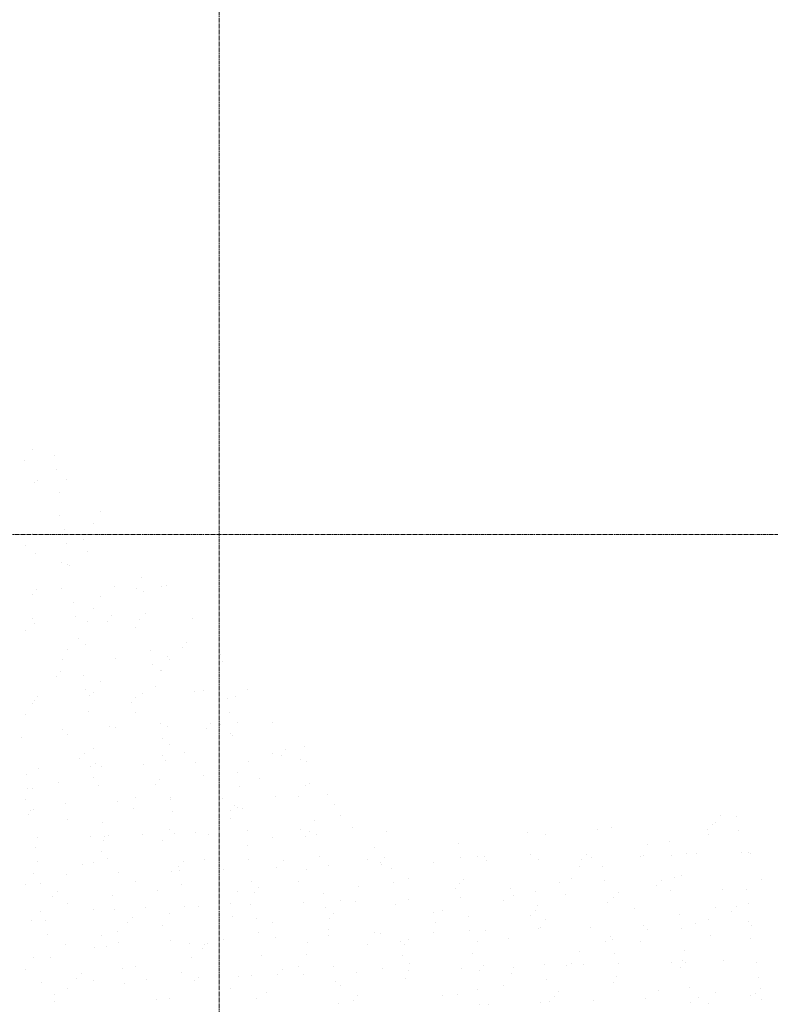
# Model space of a CAD drawing. Header units: centimetres. Extents: x 88729 to 133553, y -16225 to 14174.
# Tile 40 of 106: x 93280 to 93556, y -13541 to -13179. Entities that reach past the tile are written whole.
import ezdxf
from ezdxf.enums import TextEntityAlignment as Align

# ---------------------------------------------------------------- set-up
doc = ezdxf.new("R2010")
doc.units = ezdxf.units.CM
doc.linetypes.add('CENTER2', pattern=[1.125, 0.75, -0.125, 0.125, -0.125])
for name, color, linetype in [('A-OS', 252, 'CENTER2'), ('E_PODKLAD', 7, 'Continuous'), ('mat', 252, 'Continuous'), ('R-MET-IWE', 252, 'Continuous')]:
    doc.layers.add(name, color=color, linetype=linetype)
doc.styles.get("Standard").update_dxf_attribs({"font": 'txt.shx'})

# ---------------------------------------------------------------- blocks, each defined once
blk = doc.blocks.new('A$Ce817dbbb')
at = {"layer": 'A-OS', "color": 252, "lineweight": 9, "ltscale": 2}
for p, q in [((1951.6, -22825.03), (1951.6, -26625.91)), ((-2558.23, -23833.77), (3298.95, -23833.77))]:
    blk.add_line(p, q, dxfattribs=at)
at = {"layer": 'mat', "color": 252, "lineweight": 9}
for p, q in [((1883, -23802.41), (1883, -23802.41)), ((1891.19, -23804.87), (1891.19, -23804.87)), ((1880.31, -23806.63), (1880.31, -23806.63)), ((1891.88, -23810.08), (1891.88, -23810.08)), ((1883.67, -23814.62), (1883.67, -23814.62)), ((1884.98, -23814.13), (1884.98, -23814.13)), ((1895.68, -23813.73), (1895.68, -23813.73)), ((1892.95, -23818.21), (1892.95, -23818.21)), ((1892.92, -23826.68), (1892.92, -23826.68)), ((1908.1, -23825.48), (1908.1, -23825.48)), ((1905.41, -23829.69), (1905.41, -23829.69)), ((1883.05, -23833.55), (1883.05, -23833.55)), ((1894.74, -23831.79), (1894.74, -23831.79)), ((1903.42, -23833.65), (1903.42, -23833.65)), ((1880.37, -23837.77), (1880.37, -23837.77)), ((1895.42, -23837), (1895.42, -23837)), ((1901.73, -23835.5), (1901.73, -23835.5)), ((1884, -23840.8), (1884, -23840.8)), ((1903.27, -23840.17), (1903.27, -23840.17)), ((1893.76, -23844.2), (1893.76, -23844.2)), ((1895.74, -23844.87), (1895.74, -23844.87)), ((1896.49, -23845.13), (1896.49, -23845.13)), ((1922.96, -23849.49), (1922.96, -23849.49)), ((1932.43, -23852.43), (1932.43, -23852.43)), ((1882.95, -23855.99), (1882.95, -23855.99)), ((1884.64, -23854.15), (1884.64, -23854.15)), ((1893.89, -23853.69), (1893.89, -23853.69)), ((1913.16, -23853.06), (1913.16, -23853.06)), ((1921.32, -23853.76), (1921.32, -23853.76)), ((1923.64, -23854.69), (1923.64, -23854.69)), ((1930.51, -23852.76), (1930.51, -23852.76)), ((1898.28, -23858.71), (1898.28, -23858.71)), ((1908.15, -23856.62), (1908.15, -23856.62)), ((1905.47, -23860.83), (1905.47, -23860.83)), ((1924.72, -23862.82), (1924.72, -23862.82)), ((1883.11, -23864.69), (1883.11, -23864.69)), ((1883.88, -23866.38), (1883.88, -23866.38)), ((1898.97, -23863.91), (1898.97, -23863.91)), ((1903.15, -23865.75), (1903.15, -23865.75)), ((1910.51, -23865.56), (1910.51, -23865.56)), ((1912.2, -23863.71), (1912.2, -23863.71)), ((1922.41, -23865.12), (1922.41, -23865.12)), ((1941.68, -23864.49), (1941.68, -23864.49)), ((1880.42, -23868.91), (1880.42, -23868.91)), ((1920.84, -23867.94), (1920.84, -23867.94)), ((1900.04, -23872.04), (1900.04, -23872.04)), ((1939.75, -23873.28), (1939.75, -23873.28)), ((1895.79, -23876.02), (1895.79, -23876.02)), ((1902.54, -23874.26), (1902.54, -23874.26)), ((1926.5, -23876.41), (1926.5, -23876.41)), ((1938.07, -23875.12), (1938.07, -23875.12)), ((1894.23, -23879.86), (1894.23, -23879.86)), ((1913.5, -23879.23), (1913.5, -23879.23)), ((1932.76, -23878.6), (1932.76, -23878.6)), ((1933.25, -23879.68), (1933.25, -23879.68)), ((1952.03, -23877.97), (1952.03, -23877.97)), ((1952.94, -23880.52), (1952.94, -23880.52)), ((1893.41, -23884.21), (1893.41, -23884.21)), ((1927.19, -23881.61), (1927.19, -23881.61)), ((1930.09, -23883.82), (1930.09, -23883.82)), ((1930.56, -23883.9), (1930.56, -23883.9)), ((1891.73, -23886.05), (1891.73, -23886.05)), ((1901.83, -23885.63), (1901.83, -23885.63)), ((1908.21, -23887.76), (1908.21, -23887.76)), ((1902.51, -23890.83), (1902.51, -23890.83)), ((1905.52, -23891.98), (1905.52, -23891.98)), ((1923.39, -23892.13), (1923.39, -23892.13)), ((1928.26, -23889.74), (1928.26, -23889.74)), ((1942.66, -23891.5), (1942.66, -23891.5)), ((1945.93, -23891), (1945.93, -23891)), ((1961.92, -23890.87), (1961.92, -23890.87)), ((1883.75, -23894.75), (1883.75, -23894.75)), ((1884.85, -23893.39), (1884.85, -23893.39)), ((1904.12, -23892.76), (1904.12, -23892.76)), ((1919.28, -23895.62), (1919.28, -23895.62)), ((1920.97, -23893.78), (1920.97, -23893.78)), ((1954.72, -23894.1), (1954.72, -23894.1)), ((1957.65, -23893.39), (1957.65, -23893.39)), ((1883.17, -23895.83), (1883.17, -23895.83)), ((1903.58, -23898.96), (1903.58, -23898.96)), ((1920.89, -23899.08), (1920.89, -23899.08)), ((1955.41, -23899.31), (1955.41, -23899.31)), ((1880.48, -23900.05), (1880.48, -23900.05)), ((1958.35, -23902.75), (1958.35, -23902.75)), ((1971.18, -23902.93), (1971.18, -23902.93)), ((1894.1, -23905.44), (1894.1, -23905.44)), ((1911.31, -23904.32), (1911.31, -23904.32)), ((1913.37, -23904.81), (1913.37, -23904.81)), ((1930.05, -23903.32), (1930.05, -23903.32)), ((1932.64, -23904.18), (1932.64, -23904.18)), ((1946.84, -23905.18), (1946.84, -23905.18)), ((1948.53, -23903.34), (1948.53, -23903.34)), ((1951.91, -23903.56), (1951.91, -23903.56)), ((1878.9, -23908.18), (1878.9, -23908.18)), ((1895.85, -23907.16), (1895.85, -23907.16)), ((1930.73, -23908.53), (1930.73, -23908.53)), ((1955.66, -23906.96), (1955.66, -23906.96)), ((1956.48, -23907.44), (1956.48, -23907.44)), ((1905.37, -23912.54), (1905.37, -23912.54)), ((1933.31, -23910.82), (1933.31, -23910.82)), ((1938.87, -23913.88), (1938.87, -23913.88)), ((1976.09, -23912.91), (1976.09, -23912.91)), ((1982.95, -23911.8), (1982.95, -23911.8)), ((1900.5, -23916.12), (1900.5, -23916.12)), ((1902.19, -23914.27), (1902.19, -23914.27)), ((1930.62, -23915.04), (1930.62, -23915.04)), ((1931.8, -23916.66), (1931.8, -23916.66)), ((1962.26, -23917.04), (1962.26, -23917.04)), ((1971.03, -23914.07), (1971.03, -23914.07)), ((1974.4, -23914.75), (1974.4, -23914.75)), ((1981.53, -23916.41), (1981.53, -23916.41)), ((1983.63, -23917.01), (1983.63, -23917.01)), ((1885.19, -23919.56), (1885.19, -23919.56)), ((1904.45, -23918.93), (1904.45, -23918.93)), ((1906.05, -23917.75), (1906.05, -23917.75)), ((1908.27, -23918.9), (1908.27, -23918.9)), ((1923.72, -23918.3), (1923.72, -23918.3)), ((1942.99, -23917.67), (1942.99, -23917.67)), ((1958.27, -23921.02), (1958.27, -23921.02)), ((1880.69, -23921.76), (1880.69, -23921.76)), ((1905.58, -23923.12), (1905.58, -23923.12)), ((1929.75, -23923.84), (1929.75, -23923.84)), ((1945.99, -23922.15), (1945.99, -23922.15)), ((1966.43, -23923.45), (1966.43, -23923.45)), ((1881.38, -23926.97), (1881.38, -23926.97)), ((1883.22, -23926.98), (1883.22, -23926.98)), ((1892.53, -23924.81), (1892.53, -23924.81)), ((1907.12, -23925.88), (1907.12, -23925.88)), ((1928.06, -23925.68), (1928.06, -23925.68)), ((1958.95, -23926.23), (1958.95, -23926.23)), ((1983.45, -23925.81), (1983.45, -23925.81)), ((1984.7, -23925.14), (1984.7, -23925.14)), ((1880.54, -23931.19), (1880.54, -23931.19)), ((1914.35, -23931.82), (1914.35, -23931.82)), ((1920.95, -23930.22), (1920.95, -23930.22)), ((1933.59, -23930.24), (1933.59, -23930.24)), ((1933.61, -23931.19), (1933.61, -23931.19)), ((1952.88, -23930.56), (1952.88, -23930.56)), ((1972.15, -23929.93), (1972.15, -23929.93)), ((1980.76, -23930.03), (1980.76, -23930.03)), ((1991.42, -23929.3), (1991.42, -23929.3)), ((1882.45, -23935.1), (1882.45, -23935.1)), ((1883.41, -23934.77), (1883.41, -23934.77)), ((1895.08, -23932.45), (1895.08, -23932.45)), ((1920.09, -23934.38), (1920.09, -23934.38)), ((1934.28, -23935.45), (1934.28, -23935.45)), ((1955.62, -23935.25), (1955.62, -23935.25)), ((1957.31, -23933.4), (1957.31, -23933.4)), ((1958.4, -23933.89), (1958.4, -23933.89)), ((1960.02, -23934.36), (1960.02, -23934.36)), ((1993.99, -23933.01), (1993.99, -23933.01)), ((1881.72, -23936.61), (1881.72, -23936.61)), ((1895.91, -23938.3), (1895.91, -23938.3)), ((1955.72, -23938.11), (1955.72, -23938.11)), ((1986.49, -23938.72), (1986.49, -23938.72)), ((1996.13, -23937.13), (1996.13, -23937.13)), ((2135.55, -23936.95), (2135.55, -23936.95)), ((2141.64, -23937.24), (2141.64, -23937.24)), ((1908.91, -23939.46), (1908.91, -23939.46)), ((1933.36, -23941.97), (1933.36, -23941.97)), ((1962.14, -23942.62), (1962.14, -23942.62)), ((1981.4, -23941.99), (1981.4, -23941.99)), ((2000.67, -23941.36), (2000.67, -23941.36)), ((2090.5, -23942.09), (2090.5, -23942.09)), ((2095.44, -23941.21), (2095.44, -23941.21)), ((2130.97, -23942.08), (2130.97, -23942.08)), ((2132.66, -23940.23), (2132.66, -23940.23)), ((2133.8, -23939.64), (2133.8, -23939.64)), ((2142.33, -23942.44), (2142.33, -23942.44)), ((1885.06, -23945.14), (1885.06, -23945.14)), ((1904.33, -23944.51), (1904.33, -23944.51)), ((1909.28, -23946.18), (1909.28, -23946.18)), ((1909.6, -23944.67), (1909.6, -23944.67)), ((1910.97, -23944.33), (1910.97, -23944.33)), ((1923.6, -23943.88), (1923.6, -23943.88)), ((1930.68, -23946.18), (1930.68, -23946.18)), ((1935.35, -23943.58), (1935.35, -23943.58)), ((1942.87, -23943.25), (1942.87, -23943.25)), ((1947.65, -23943.94), (1947.65, -23943.94)), ((1971.09, -23945.21), (1971.09, -23945.21)), ((1983.18, -23944.81), (1983.18, -23944.81)), ((1984.87, -23942.97), (1984.87, -23942.97)), ((1987.18, -23943.92), (1987.18, -23943.92)), ((2012.92, -23942.83), (2012.92, -23942.83)), ((2064.75, -23943.18), (2064.75, -23943.18)), ((2071.31, -23944.05), (2071.31, -23944.05)), ((2131.12, -23943.85), (2131.12, -23943.85)), ((1884.24, -23948.68), (1884.24, -23948.68)), ((1908.32, -23950.04), (1908.32, -23950.04)), ((1961.81, -23947.94), (1961.81, -23947.94)), ((2008.54, -23948.88), (2008.54, -23948.88)), ((2039.39, -23947.2), (2039.39, -23947.2)), ((2108.76, -23947.71), (2108.76, -23947.71)), ((2116.97, -23946.46), (2116.97, -23946.46)), ((1910.67, -23952.8), (1910.67, -23952.8)), ((1946.05, -23953.29), (1946.05, -23953.29)), ((1962.5, -23953.14), (1962.5, -23953.14)), ((1975.2, -23953.51), (1975.2, -23953.51)), ((1988.25, -23952.05), (1988.25, -23952.05)), ((2005.86, -23953.09), (2005.86, -23953.09)), ((2012.42, -23952.53), (2012.42, -23952.53)), ((2040.07, -23952.4), (2040.07, -23952.4)), ((2046.27, -23952.12), (2046.27, -23952.12)), ((2049.1, -23952.14), (2049.1, -23952.14)), ((2049.56, -23953.59), (2049.56, -23953.59)), ((2065.82, -23951.31), (2065.82, -23951.31)), ((2068.83, -23952.96), (2068.83, -23952.96)), ((2084.63, -23953.01), (2084.63, -23953.01)), ((2086.32, -23951.17), (2086.32, -23951.17)), ((2088.09, -23952.33), (2088.09, -23952.33)), ((2106.08, -23951.93), (2106.08, -23951.93)), ((2107.36, -23951.7), (2107.36, -23951.7)), ((2117.65, -23951.66), (2117.65, -23951.66)), ((2123, -23950.78), (2123, -23950.78)), ((2126.63, -23951.07), (2126.63, -23951.07)), ((2143.4, -23950.57), (2143.4, -23950.57)), ((2145.9, -23950.44), (2145.9, -23950.44)), ((2146.49, -23950.96), (2146.49, -23950.96)), ((1884.92, -23953.89), (1884.92, -23953.89)), ((1901.31, -23954.88), (1901.31, -23954.88)), ((1905.64, -23954.26), (1905.64, -23954.26)), ((1936.84, -23955.74), (1936.84, -23955.74)), ((1937.13, -23957.16), (1937.13, -23957.16)), ((1938.53, -23953.9), (1938.53, -23953.9)), ((1953.22, -23956.74), (1953.22, -23956.74)), ((1972.48, -23956.11), (1972.48, -23956.11)), ((1983.5, -23956.95), (1983.5, -23956.95)), ((1991.75, -23955.48), (1991.75, -23955.48)), ((2010.73, -23954.37), (2010.73, -23954.37)), ((2011.02, -23954.85), (2011.02, -23954.85)), ((2014.71, -23956.42), (2014.71, -23956.42)), ((2030.29, -23954.22), (2030.29, -23954.22)), ((2083.72, -23955.79), (2083.72, -23955.79)), ((2092.29, -23955.68), (2092.29, -23955.68)), ((1883.28, -23958.12), (1883.28, -23958.12)), ((1895.41, -23958.63), (1895.41, -23958.63)), ((1914.68, -23958), (1914.68, -23958)), ((1933.95, -23957.37), (1933.95, -23957.37)), ((2021.23, -23960.2), (2021.23, -23960.2)), ((2041.14, -23960.53), (2041.14, -23960.53)), ((2081.04, -23960.01), (2081.04, -23960.01)), ((2092.97, -23960.88), (2092.97, -23960.88)), ((2113.88, -23960.73), (2113.88, -23960.73)), ((2118.72, -23959.79), (2118.72, -23959.79)), ((2121.45, -23959.04), (2121.45, -23959.04)), ((2150.56, -23960.34), (2150.56, -23960.34)), ((1880.59, -23962.33), (1880.59, -23962.33)), ((1885.99, -23962.02), (1885.99, -23962.02)), ((1921.01, -23961.36), (1921.01, -23961.36)), ((1928.87, -23964.44), (1928.87, -23964.44)), ((1937.82, -23962.36), (1937.82, -23962.36)), ((1963.57, -23961.27), (1963.57, -23961.27)), ((1966.08, -23963.46), (1966.08, -23963.46)), ((1980.82, -23961.17), (1980.82, -23961.17)), ((2002.76, -23963.07), (2002.76, -23963.07)), ((2015.4, -23961.62), (2015.4, -23961.62)), ((2038.29, -23963.94), (2038.29, -23963.94)), ((2039.98, -23962.1), (2039.98, -23962.1)), ((2058.68, -23963.87), (2058.68, -23963.87)), ((2076.66, -23961.71), (2076.66, -23961.71)), ((2112.19, -23962.57), (2112.19, -23962.57)), ((2136.52, -23963.96), (2136.52, -23963.96)), ((2145.19, -23964.15), (2145.19, -23964.15)), ((1890.5, -23966.67), (1890.5, -23966.67)), ((1892.19, -23964.83), (1892.19, -23964.83)), ((1912.46, -23966.38), (1912.46, -23966.38)), ((1958.46, -23965.03), (1958.46, -23965.03)), ((1964.4, -23965.31), (1964.4, -23965.31)), ((1990.03, -23965.64), (1990.03, -23965.64)), ((2020.91, -23967.74), (2020.91, -23967.74)), ((2040.18, -23967.11), (2040.18, -23967.11)), ((2056, -23968.08), (2056, -23968.08)), ((2059.45, -23966.48), (2059.45, -23966.48)), ((2067.61, -23964.9), (2067.61, -23964.9)), ((2078.72, -23965.85), (2078.72, -23965.85)), ((2096.41, -23967.11), (2096.41, -23967.11)), ((2097.99, -23965.22), (2097.99, -23965.22)), ((2117.25, -23964.59), (2117.25, -23964.59)), ((1895.96, -23969.44), (1895.96, -23969.44)), ((1905.3, -23971.52), (1905.3, -23971.52)), ((1913.14, -23971.58), (1913.14, -23971.58)), ((1924.57, -23970.89), (1924.57, -23970.89)), ((1938.89, -23970.49), (1938.89, -23970.49)), ((1943.84, -23970.26), (1943.84, -23970.26)), ((1955.77, -23969.25), (1955.77, -23969.25)), ((1963.11, -23969.63), (1963.11, -23969.63)), ((1982.38, -23969), (1982.38, -23969)), ((1990.72, -23970.84), (1990.72, -23970.84)), ((1996.19, -23968.28), (1996.19, -23968.28)), ((2001.64, -23968.37), (2001.64, -23968.37)), ((2016.47, -23969.75), (2016.47, -23969.75)), ((2067.54, -23971.66), (2067.54, -23971.66)), ((2068.3, -23970.1), (2068.3, -23970.1)), ((2094.04, -23969.01), (2094.04, -23969.01)), ((2104.22, -23971.27), (2104.22, -23971.27)), ((2133.86, -23970.78), (2133.86, -23970.78)), ((2141.44, -23970.3), (2141.44, -23970.3)), ((2145.87, -23969.36), (2145.87, -23969.36)), ((1886.04, -23972.15), (1886.04, -23972.15)), ((1919.74, -23974.39), (1919.74, -23974.39)), ((1933.42, -23973.11), (1933.42, -23973.11)), ((1956.42, -23974.01), (1956.42, -23974.01)), ((1965.36, -23974.86), (1965.36, -23974.86)), ((1991.95, -23974.87), (1991.95, -23974.87)), ((1993.64, -23973.03), (1993.64, -23973.03)), ((2030.32, -23972.64), (2030.32, -23972.64)), ((2033.64, -23971.94), (2033.64, -23971.94)), ((2042.93, -23974.12), (2042.93, -23974.12)), ((2065.85, -23973.5), (2065.85, -23973.5)), ((2071.36, -23975.19), (2071.36, -23975.19)), ((2120.51, -23973.37), (2120.51, -23973.37)), ((2131.17, -23975), (2131.17, -23975)), ((2139.75, -23972.14), (2139.75, -23972.14)), ((1882.53, -23975.37), (1882.53, -23975.37)), ((1887.78, -23975.6), (1887.78, -23975.6)), ((1918.06, -23976.24), (1918.06, -23976.24)), ((1930.73, -23977.32), (1930.73, -23977.32)), ((1971.14, -23976.35), (1971.14, -23976.35)), ((1991.79, -23978.97), (1991.79, -23978.97)), ((2030.95, -23976.16), (2030.95, -23976.16)), ((2068.7, -23978.54), (2068.7, -23978.54)), ((2069.37, -23978.23), (2069.37, -23978.23)), ((2087.97, -23977.91), (2087.97, -23977.91)), ((2107.24, -23977.28), (2107.24, -23977.28)), ((2108.82, -23978.86), (2108.82, -23978.86)), ((2121.19, -23978.58), (2121.19, -23978.58)), ((2126.51, -23976.65), (2126.51, -23976.65)), ((2145.78, -23976.02), (2145.78, -23976.02)), ((2146.94, -23977.49), (2146.94, -23977.49)), ((1888.46, -23980.8), (1888.46, -23980.8)), ((1908.38, -23981.18), (1908.38, -23981.18)), ((1914.21, -23979.71), (1914.21, -23979.71)), ((1953.09, -23982.32), (1953.09, -23982.32)), ((1966.04, -23980.06), (1966.04, -23980.06)), ((1972.36, -23981.69), (1972.36, -23981.69)), ((1991.63, -23981.06), (1991.63, -23981.06)), ((2008.6, -23980.02), (2008.6, -23980.02)), ((2010.9, -23980.43), (2010.9, -23980.43)), ((2030.17, -23979.8), (2030.17, -23979.8)), ((2043.62, -23979.32), (2043.62, -23979.32)), ((2049.43, -23979.17), (2049.43, -23979.17)), ((2057.88, -23982.2), (2057.88, -23982.2)), ((2095.1, -23981.23), (2095.1, -23981.23)), ((2131.78, -23980.84), (2131.78, -23980.84)), ((2146.54, -23982.1), (2146.54, -23982.1)), ((1895.29, -23984.21), (1895.29, -23984.21)), ((1905.69, -23985.4), (1905.69, -23985.4)), ((1910.08, -23984.94), (1910.08, -23984.94)), ((1914.56, -23983.58), (1914.56, -23983.58)), ((1933.83, -23982.95), (1933.83, -23982.95)), ((1940.68, -23984.08), (1940.68, -23984.08)), ((1945.61, -23985.8), (1945.61, -23985.8)), ((1946.1, -23984.43), (1946.1, -23984.43)), ((1947.3, -23983.96), (1947.3, -23983.96)), ((1983.98, -23983.57), (1983.98, -23983.57)), ((2005.91, -23984.24), (2005.91, -23984.24)), ((2018.26, -23983.34), (2018.26, -23983.34)), ((2019.51, -23984.44), (2019.51, -23984.44)), ((2021.2, -23982.59), (2021.2, -23982.59)), ((2046.32, -23983.26), (2046.32, -23983.26)), ((2093.41, -23983.07), (2093.41, -23983.07)), ((2095.83, -23982.59), (2095.83, -23982.59)), ((2106.13, -23983.07), (2106.13, -23983.07)), ((1883.34, -23989.26), (1883.34, -23989.26)), ((1889.53, -23988.93), (1889.53, -23988.93)), ((1941.36, -23989.28), (1941.36, -23989.28)), ((1967.11, -23988.19), (1967.11, -23988.19)), ((1983.56, -23988.1), (1983.56, -23988.1)), ((2018.94, -23988.54), (2018.94, -23988.54)), ((2044.69, -23987.45), (2044.69, -23987.45)), ((2083.78, -23986.93), (2083.78, -23986.93)), ((2096.52, -23987.8), (2096.52, -23987.8)), ((2122.27, -23986.71), (2122.27, -23986.71)), ((1916, -23993.3), (1916, -23993.3)), ((1921.06, -23992.5), (1921.06, -23992.5)), ((1980.87, -23992.31), (1980.87, -23992.31)), ((1993.58, -23992.56), (1993.58, -23992.56)), ((2011.54, -23993.14), (2011.54, -23993.14)), ((2021.28, -23991.34), (2021.28, -23991.34)), ((2040.52, -23993.29), (2040.52, -23993.29)), ((2048.76, -23992.16), (2048.76, -23992.16)), ((2059.78, -23992.66), (2059.78, -23992.66)), ((2071.15, -23991.81), (2071.15, -23991.81)), ((2079.05, -23992.03), (2079.05, -23992.03)), ((2081.09, -23991.15), (2081.09, -23991.15)), ((2085.44, -23991.77), (2085.44, -23991.77)), ((2098.32, -23991.4), (2098.32, -23991.4)), ((2117.59, -23990.77), (2117.59, -23990.77)), ((2120.97, -23992.63), (2120.97, -23992.63)), ((2121.5, -23990.18), (2121.5, -23990.18)), ((2122.66, -23990.79), (2122.66, -23990.79)), ((2136.86, -23990.14), (2136.86, -23990.14)), ((2148.73, -23991.07), (2148.73, -23991.07)), ((1880.65, -23993.48), (1880.65, -23993.48)), ((1899.27, -23996.73), (1899.27, -23996.73)), ((1900.96, -23994.89), (1900.96, -23994.89)), ((1937.64, -23994.5), (1937.64, -23994.5)), ((1944.17, -23996.44), (1944.17, -23996.44)), ((1958.52, -23996.17), (1958.52, -23996.17)), ((1963.44, -23995.81), (1963.44, -23995.81)), ((1973.17, -23995.37), (1973.17, -23995.37)), ((1974.86, -23993.52), (1974.86, -23993.52)), ((1982.71, -23995.18), (1982.71, -23995.18)), ((2001.98, -23994.55), (2001.98, -23994.55)), ((2020.01, -23996.67), (2020.01, -23996.67)), ((2021.25, -23993.92), (2021.25, -23993.92)), ((2047.07, -23994), (2047.07, -23994)), ((2058.74, -23995.01), (2058.74, -23995.01)), ((2071.84, -23997.02), (2071.84, -23997.02)), ((2097.59, -23995.93), (2097.59, -23995.93)), ((2149.42, -23996.28), (2149.42, -23996.28)), ((1886.37, -23998.33), (1886.37, -23998.33)), ((1896.02, -24000.58), (1896.02, -24000.58)), ((1905.64, -23997.7), (1905.64, -23997.7)), ((1916.69, -23998.5), (1916.69, -23998.5)), ((1924.91, -23997.07), (1924.91, -23997.07)), ((1942.43, -23997.41), (1942.43, -23997.41)), ((1955.83, -24000.39), (1955.83, -24000.39)), ((1994.26, -23997.76), (1994.26, -23997.76)), ((1996.24, -23999.42), (1996.24, -23999.42)), ((2056.05, -23999.22), (2056.05, -23999.22)), ((2096.46, -23998.25), (2096.46, -23998.25)), ((2124.05, -24000.29), (2124.05, -24000.29)), ((2150.21, -24000.36), (2150.21, -24000.36)), ((1891.32, -24002.52), (1891.32, -24002.52)), ((1933.48, -24004.25), (1933.48, -24004.25)), ((1965.2, -24004.07), (1965.2, -24004.07)), ((1968.9, -24001.78), (1968.9, -24001.78)), ((2002.42, -24003.09), (2002.42, -24003.09)), ((2033.7, -24003.08), (2033.7, -24003.08)), ((2039.1, -24002.7), (2039.1, -24002.7)), ((2046.48, -24001.03), (2046.48, -24001.03)), ((2074.63, -24003.57), (2074.63, -24003.57)), ((2076.32, -24001.72), (2076.32, -24001.72)), ((2113, -24001.33), (2113, -24001.33)), ((2127.48, -24003.66), (2127.48, -24003.66)), ((2133.92, -24001.92), (2133.92, -24001.92)), ((2146.75, -24003.03), (2146.75, -24003.03)), ((2148.53, -24002.2), (2148.53, -24002.2)), ((1891.3, -24005.43), (1891.3, -24005.43)), ((1928.52, -24004.46), (1928.52, -24004.46)), ((1995.33, -24005.89), (1995.33, -24005.89)), ((2000.73, -24004.93), (2000.73, -24004.93)), ((2047.16, -24006.24), (2047.16, -24006.24)), ((2050.41, -24006.18), (2050.41, -24006.18)), ((2069.68, -24005.55), (2069.68, -24005.55)), ((2072.91, -24005.15), (2072.91, -24005.15)), ((2088.94, -24004.92), (2088.94, -24004.92)), ((2108.21, -24004.29), (2108.21, -24004.29)), ((2124.74, -24005.5), (2124.74, -24005.5)), ((2131.23, -24006.14), (2131.23, -24006.14)), ((2150.49, -24004.41), (2150.49, -24004.41))]:
    blk.add_line(p, q, dxfattribs=at)
at = {"layer": 'R-MET-IWE', "color": 252, "lineweight": 9, "width": 0.75}
for tag, rotation, p in [('0-', 90, (-1139.05, -4143.61)), ('0-', 90, (-1113.05, -4143.61)), ('0-', 90, (-1087.05, -4143.61)), ('2-', 90, (-796.05, -4143.61)), ('2-', 90, (-505.05, -4143.61)), ('0-', 90, (-480.05, -4143.61)), ('0-', 90, (-456.05, -4143.61)), ('2-', 90, (-166.05, -4143.61)), ('2-', 90, (-625.66, -4833.61)), ('2-', 90, (-599.66, -4833.61)), ('2-', 90, (-573.66, -4833.61)), ('0-', 180, (-2169.64, -4848.47)), ('0-', 180, (-2169.64, -4873.47)), ('0-', 180, (-2169.64, -4899.47)), ('-2', 90, (-1661.47, -4961.65)), ('-2', 90, (-1636.47, -4961.65)), ('0-', 270, (-1489.78, -4968.06)), ('0-', 270, (-1464.78, -4968.06)), ('0-', 270, (-1439.78, -4968.06)), ('0-', 270, (-1364.78, -4968.06)), ('0-', 270, (-1339.78, -4968.06)), ('0-', 270, (-1314.78, -4968.06)), ('0-', 270, (328.22, -4968.06)), ('0-', 270, (354.22, -4968.06)), ('0-', 270, (1256.22, -4968.06)), ('0-', 270, (1282.22, -4968.06)), ('0-', 90, (-513.05, -5496.61)), ('0-', 90, (-487.05, -5496.61)), ('K.S.-', 90, (-487.05, -5766.11)), ('0-', 90, (-513.05, -5766.11)), ('1-', 90, (-539.05, -6114.61)), ('0-', 90, (-513.05, -6114.61)), ('0-', 90, (-487.05, -6114.61)), ('0-', 90, (301.95, -6545.61)), ('0-', 90, (327.95, -6545.61)), ('0-', 90, (353.95, -6545.61)), ('0-', 90, (416.11, -6545.61)), ('0-', 90, (1255.95, -6545.61)), ('0-', 90, (1281.95, -6545.61)), ('1-', 90, (2382.95, -6845.61)), ('1-', 90, (2408.95, -6845.61)), ('1-', 90, (2434.95, -6845.61)), ('1-', 90, (2827.95, -6845.61)), ('1-', 90, (2853.95, -6845.61)), ('1-', 90, (2879.95, -6845.61)), ('<-2', 90, (-910.64, -10482.41)), ('2->', 90, (-718.15, -10854.38)), ('2->', 90, (-692.15, -10854.38)), ('2->', 90, (-744.15, -10870.8)), ('-0', 90, (-186.09, -12450.12)), ('1-', 90, (2264.47, -12866.38)), ('1-', 90, (2290.47, -12866.38)), ('1-', 90, (2316.47, -12866.38)), ('1-', 90, (2709.47, -12866.38)), ('1-', 90, (2735.47, -12866.38)), ('1-', 90, (2761.47, -12866.38)), ('<-KL', 90, (-700.01, -16780.91)), ('-0', 90, (-179.94, -18957.53)), ('0->', 90, (-1257.53, -23179.05)), ('0->', 90, (-1231.53, -23179.05)), ('0->', 90, (-1205.53, -23179.05)), ('0->', 90, (-600.53, -23179.05)), ('0->', 90, (-574.53, -23179.05)), ('0->', 90, (-1692.53, -24074.05)), ('0->', 90, (-1666.53, -24074.05)), ('0->', 90, (-1640.53, -24074.05)), ('0->', 90, (-1486.53, -24074.05)), ('0->', 90, (-1460.53, -24074.05)), ('0->', 90, (-1434.53, -24074.05)), ('<-0', 90, (-499.82, -24383.56)), ('<-0', 90, (-298.11, -24383.56)), ('<-0', 180, (-587.12, -25088.86)), ('<-0', 270, (-496.63, -25202.68)), ('<-0', 180, (-1353.25, -25419.36)), ('<-0', 180, (-1187.25, -25444.1)), ('<-0', 90, (-179.61, -25454.22)), ('<-0', 90, (-69.59, -26375.36)), ('<-0', 90, (-43.59, -26375.36))]:
    blk.add_attdef(tag, text='', height=17, rotation=rotation, dxfattribs=at).set_placement(p, align=Align.MIDDLE)
for tag, p in [('2-', (1424.81, -4179.2)), ('2-', (1424.81, -4205.2)), ('K.S.-', (-76.89, -4264.2)), ('KL-', (-613.13, -4292.18)), ('1-', (-613.13, -4312.18)), ('1-', (-613.13, -4332.18)), ('K.S.-', (1414.13, -4333.66)), ('0-', (-70.19, -4341.2)), ('0-', (469.81, -4341.2)), ('1-', (-613.13, -4352.18)), ('0-', (1424.81, -4361.2)), ('0-', (-70.19, -4367.2)), ('1-', (469.81, -4367.2)), ('0-', (1099.81, -4368.2)), ('2-', (1424.81, -4387.2)), ('1-', (-70.19, -4393.2)), ('1-', (469.81, -4393.2)), ('1-', (1099.81, -4394.2)), ('2-', (1424.81, -4413.2)), ('2-', (-70.19, -4419.2)), ('2-', (1099.81, -4420.2)), ('K.S.-', (-76.89, -4445.2)), ('2-', (469.81, -4444.2)), ('2-', (1099.81, -4446.2)), ('2-', (469.81, -4470.2)), ('2-', (-825.19, -4496.2)), ('2-', (-825.19, -4522.2)), ('2-', (-70.19, -4574.2)), ('2-', (-70.19, -4600.2)), ('K.S.-', (1089.13, -4600.66)), ('2-', (1099.81, -4653.2)), ('2-', (-70.19, -4669.2)), ('2-', (1099.81, -4679.2)), ('-1', (1806.78, -4690.78)), ('1-', (-70.19, -4695.2)), ('2-', (1099.81, -4705.2)), ('-1', (1806.78, -4716.3)), ('K.S.-', (-73.2, -4721.2)), ('-1', (1806.78, -4743.07)), ('FR-', (-70.19, -4747.2)), ('0-', (-1066.19, -6382.7)), ('0-', (-1066.19, -6408.7)), ('2-', (1729.81, -6586.2)), ('2-', (1729.81, -6612.2)), ('2-', (1729.81, -6638.2)), ('2-', (1729.81, -6664.2)), ('K.S.-', (469.81, -6788.2)), ('1-', (-962.19, -6915.2)), ('1-', (-460.19, -6923.2)), ('1-', (469.81, -6923.2)), ('2-', (1729.81, -6923.2)), ('1-', (-460.19, -6949.2)), ('1-', (469.81, -6949.2)), ('2-', (1729.81, -6949.2)), ('K.S.-', (2901.81, -6960.2)), ('2-', (1729.81, -6975.2)), ('2-', (1729.81, -7001.2)), ('2-', (-460.19, -7026.2)), ('0-', (469.81, -7026.2)), ('2-', (-460.19, -7052.2)), ('0-', (469.81, -7052.2)), ('2-', (-460.19, -7078.2)), ('2-', (469.81, -7078.2)), ('1-', (2901.81, -7088.2)), ('2-', (469.81, -7104.2)), ('1-', (2901.81, -7114.2)), ('0-', (1729.81, -7131.2)), ('2-', (-460.19, -7141.2)), ('0-', (1729.81, -7157.2)), ('2-', (-460.19, -7167.2)), ('2-', (469.81, -7181.2)), ('2-', (1729.81, -7183.2)), ('0-', (-460.19, -7193.2)), ('2-', (469.81, -7207.2)), ('2-', (1729.81, -7209.2)), ('K.S.-', (-470.87, -7217.66)), ('2-', (469.81, -7233.2)), ('2-', (1729.81, -7235.2)), ('1-', (-460.19, -7245.2)), ('2-', (469.81, -7259.2)), ('2-', (1729.81, -7261.2)), ('2-', (1729.81, -7287.2)), ('2-', (-460.19, -7297.2)), ('2->', (-943.67, -10542.97)), ('-1', (1688.29, -10711.55)), ('-1', (1688.29, -10737.55)), ('-1', (1688.29, -10763.55)), ('<-2', (1685.55, -12605.39)), ('2->', (1611.33, -12636.47)), ('2->', (1611.33, -12658.97)), ('2->', (1590.77, -12684.97)), ('K.S.-', (2783.33, -12980.97)), ('2->', (-578.67, -13046.97)), ('2->', (-578.67, -13072.97)), ('<-2', (-476.88, -13105.94)), ('1-', (2783.33, -13108.97)), ('1-', (2783.33, -13134.97)), ('<-1', (-610.79, -16857.83)), ('<-1', (-610.79, -16877.83)), ('<-1', (1688.29, -17218.96)), ('<-1', (1688.29, -17244.96)), ('<-1', (1688.29, -17270.96)), ('<-1', (-478.91, -18553.43)), ('<-0', (-2287.98, -23879.57)), ('<-0', (-2287.98, -23905.57)), ('<-0', (-2287.98, -23931.57)), ('<-0', (-343.08, -24738.18)), ('<-0', (-478.91, -25059.68))]:
    blk.add_attdef(tag, text='', height=17, dxfattribs=at).set_placement(p, align=Align.MIDDLE)

msp = doc.modelspace()

# ---------------------------------------------------------------- block references
at = {"layer": 'E_PODKLAD'}
msp.add_blockref('A$Ce817dbbb', (91401.87, 10465.39), dxfattribs=at)

doc.saveas('drawing.dxf')
